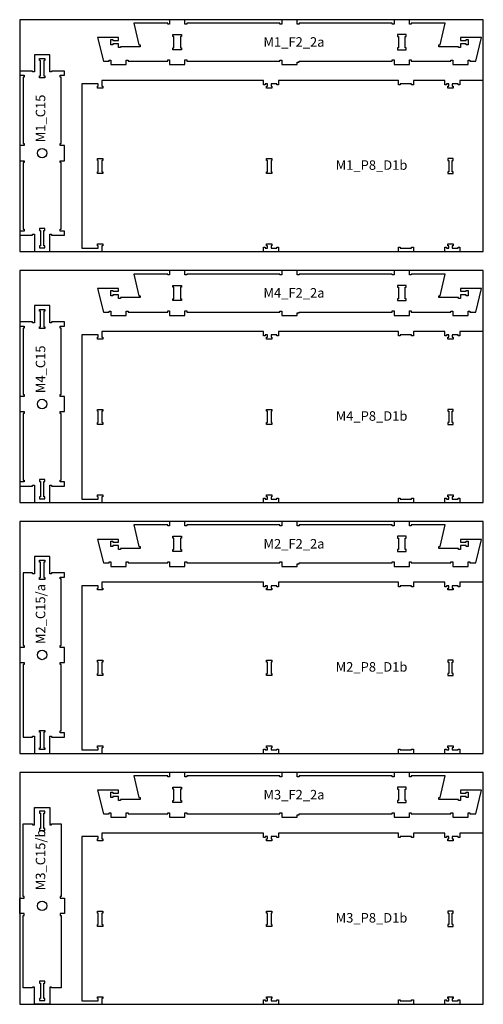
# Model space of a CAD drawing. Header units: millimetres. Extents: x -18184 to 50972, y 6312 to 16778.
# Tile 21 of 38: x 2812 to 5252, y 6313 to 11493. Entities that reach past the tile are written whole.
import ezdxf

# ---------------------------------------------------------------- set-up
doc = ezdxf.new("R2010")
doc.units = ezdxf.units.MM
doc.header["$MEASUREMENT"] = 0
for name, color, linetype in [('freeswerk_CODES', 50, 'Continuous'), ('freeswerk_ELEMENTEN', 7, 'Continuous'), ('freeswerk_PLATEN', 3, 'Continuous')]:
    doc.layers.add(name, color=color, linetype=linetype)

msp = doc.modelspace()

# ---------------------------------------------------------------- linework, layer by layer
for centre in [(2930.3, 10790.5), (2930.3, 9470.5), (2930.3, 8150.5), (2930.3, 6830.5)]:
    msp.add_circle(centre, 25)
at = {"layer": 'freeswerk_ELEMENTEN'}
for points in [[(3445.8, 11350.5), (3342.3, 11350.5), (3342.3, 11345.5), (3332.3, 11345.5), (3332.3, 11365.5), (3302.3, 11365.5), (3302.3, 11360.5), (3292.3, 11360.5), (3292.3, 11388.5), (3302.3, 11388.5), (3302.3, 11383.5), (3332.3, 11383.5), (3332.3, 11398.5), (3222.3, 11398.5), (3252.6, 11274.5), (3282.6, 11274.5), (3282.6, 11279.5), (3292.6, 11279.5), (3292.6, 11256.5), (3372.6, 11256.5), (3372.6, 11279.5), (3382.6, 11279.5), (3382.6, 11274.5), (3591.3, 11274.5), (3591.3, 11280.5), (3601.3, 11280.5), (3601.3, 11256.5), (3681.3, 11256.5), (3681.3, 11280.5), (3691.3, 11280.5), (3691.3, 11274.5), (4182.3, 11274.5), (4182.3, 11279.5), (4192.3, 11279.5), (4192.3, 11256.5), (4272.3, 11256.5), (4272.3, 11269.5), (4282.3, 11269.5), (4282.3, 11274.5), (4773.3, 11274.5), (4773.3, 11280.5), (4783.3, 11280.5), (4783.3, 11256.5), (4863.3, 11256.5), (4863.3, 11280.5), (4873.3, 11280.5), (4873.3, 11274.5), (5082, 11274.5), (5082, 11279.5), (5092, 11279.5), (5092, 11256.5), (5172, 11256.5), (5172, 11279.5), (5182, 11279.5), (5182, 11274.5), (5212.3, 11274.5), (5242.3, 11398.5), (5132.3, 11398.5), (5132.3, 11383.5), (5162.3, 11383.5), (5162.3, 11388.5), (5172.3, 11388.5), (5172.3, 11360.5), (5162.3, 11360.5), (5162.3, 11365.5), (5132.3, 11365.5), (5132.3, 11345.5), (5122.3, 11345.5), (5122.3, 11350.5), (5018.7, 11350.5), (5018.7, 11360.5), (5024.7, 11360.5), (5052.3, 11474.5), (4873.3, 11474.5), (4873.3, 11469.5), (4863.3, 11469.5), (4863.3, 11492.5), (4783.3, 11492.5), (4783.3, 11469.5), (4773.3, 11469.5), (4773.3, 11474.5), (4282.3, 11474.5), (4282.3, 11469.5), (4272.3, 11469.5), (4272.3, 11492.5), (4192.3, 11492.5), (4192.3, 11469.5), (4182.3, 11469.5), (4182.3, 11474.5), (3691.3, 11474.5), (3691.3, 11469.5), (3681.3, 11469.5), (3681.3, 11492.5), (3601.3, 11492.5), (3601.3, 11469.5), (3591.3, 11469.5), (3591.3, 11474.5), (3412.3, 11474.5), (3439.8, 11360.5), (3445.8, 11360.5)], [(3623.3, 11344.5), (3623.3, 11404.5), (3618.3, 11404.5), (3618.3, 11414.5), (3664.3, 11414.5), (3664.3, 11404.5), (3659.3, 11404.5), (3659.3, 11344.5), (3664.3, 11344.5), (3664.3, 11334.5), (3618.3, 11334.5), (3618.3, 11344.5)], [(4800.3, 11414.5), (4800.3, 11404.5), (4805.3, 11404.5), (4805.3, 11344.5), (4800.3, 11344.5), (4800.3, 11334.5), (4846.3, 11334.5), (4846.3, 11344.5), (4841.3, 11344.5), (4841.3, 11404.5), (4846.3, 11404.5), (4846.3, 11414.5)], [(2880.3, 11222.5), (2812.3, 11222.5), (2812.3, 11200.5), (2835.3, 11200.5), (2835.3, 11190.5), (2830.3, 11190.5), (2830.3, 10840.5), (2835.3, 10840.5), (2835.3, 10830.5), (2812.3, 10830.5), (2812.3, 10750.5), (2835.3, 10750.5), (2835.3, 10740.5), (2830.3, 10740.5), (2830.3, 10390.5), (2835.3, 10390.5), (2835.3, 10380.5), (2812.3, 10380.5), (2812.3, 10358.5), (2880.3, 10358.5), (2880.3, 10363.5), (2890.3, 10363.5), (2890.3, 10272.5), (2970.3, 10272.5), (2970.3, 10363.5), (2980.3, 10363.5), (2980.3, 10358.5), (3048.3, 10358.5), (3048.3, 10380.5), (3025.3, 10380.5), (3025.3, 10390.5), (3030.3, 10390.5), (3030.3, 10740.5), (3025.3, 10740.5), (3025.3, 10750.5), (3048.3, 10750.5), (3048.3, 10830.5), (3025.3, 10830.5), (3025.3, 10840.5), (3030.3, 10840.5), (3030.3, 11190.5), (3025.3, 11190.5), (3025.3, 11200.5), (3048.3, 11200.5), (3048.3, 11222.5), (2980.3, 11222.5), (2980.3, 11217.5), (2970.3, 11217.5), (2970.3, 11308.5), (2890.3, 11308.5), (2890.3, 11217.5), (2880.3, 11217.5)], [(2939.3, 11278.5), (2939.3, 11197.5), (2944.3, 11197.5), (2944.3, 11187.5), (2916.3, 11187.5), (2916.3, 11197.5), (2921.3, 11197.5), (2921.3, 11278.5), (2916.3, 11278.5), (2916.3, 11288.5), (2944.3, 11288.5), (2944.3, 11278.5)], [(4885.1, 11149.5), (4875.1, 11149.5), (4875.1, 11154.5), (4815.1, 11154.5), (4815.1, 11149.5), (4805.1, 11149.5), (4805.1, 11172.5), (4175.1, 11172.5), (4175.1, 11149.5), (4165.1, 11149.5), (4165.1, 11154.5), (4135.1, 11154.5), (4135.1, 11142.5), (4140.1, 11142.5), (4140.1, 11132.5), (4112.1, 11132.5), (4112.1, 11142.5), (4117.1, 11142.5), (4117.1, 11154.5), (4105.1, 11154.5), (4105.1, 11149.5), (4095.1, 11149.5), (4095.1, 11172.5), (3244.1, 11172.5), (3244.1, 11142.5), (3249.1, 11142.5), (3249.1, 11132.5), (3221.1, 11132.5), (3221.1, 11142.5), (3226.1, 11142.5), (3226.1, 11154.5), (3139.2, 11154.5), (3139.2, 10290.5), (3226.1, 10290.5), (3226.1, 10302.5), (3221.1, 10302.5), (3221.1, 10312.5), (3249.1, 10312.5), (3249.1, 10302.5), (3244.1, 10302.5), (3244.1, 10272.5), (4095.1, 10272.5), (4095.1, 10295.5), (4105.1, 10295.5), (4105.1, 10290.5), (4117.1, 10290.5), (4117.1, 10302.5), (4112.1, 10302.5), (4112.1, 10312.5), (4140.1, 10312.5), (4140.1, 10302.5), (4135.1, 10302.5), (4135.1, 10290.5), (4165.1, 10290.5), (4165.1, 10295.5), (4175.1, 10295.5), (4175.1, 10272.5), (4805.1, 10272.5), (4805.1, 10295.5), (4815.1, 10295.5), (4815.1, 10290.5), (4875.1, 10290.5), (4875.1, 10295.5), (4885.1, 10295.5), (4885.1, 10272.5), (5049.1, 10272.5), (5049.1, 10295.5), (5059.1, 10295.5), (5059.1, 10290.5), (5071.1, 10290.5), (5071.1, 10302.5), (5066.1, 10302.5), (5066.1, 10312.5), (5094.1, 10312.5), (5094.1, 10302.5), (5089.1, 10302.5), (5089.1, 10290.5), (5119.1, 10290.5), (5119.1, 10295.5), (5129.1, 10295.5), (5129.1, 10272.5), (5252.3, 10272.5), (5252.3, 11172.5), (5129.1, 11172.5), (5129.1, 11149.5), (5119.1, 11149.5), (5119.1, 11154.5), (5089.1, 11154.5), (5089.1, 11142.5), (5094.1, 11142.5), (5094.1, 11132.5), (5066.1, 11132.5), (5066.1, 11142.5), (5071.1, 11142.5), (5071.1, 11154.5), (5059.1, 11154.5), (5059.1, 11149.5), (5049.1, 11149.5), (5049.1, 11172.5), (4885.1, 11172.5)], [(3221.1, 10692.5), (3226.1, 10692.5), (3226.1, 10752.5), (3221.1, 10752.5), (3221.1, 10762.5), (3249.1, 10762.5), (3249.1, 10752.5), (3244.1, 10752.5), (3244.1, 10692.5), (3249.1, 10692.5), (3249.1, 10682.5), (3221.1, 10682.5)], [(4140.1, 10762.5), (4140.1, 10752.5), (4135.1, 10752.5), (4135.1, 10692.5), (4140.1, 10692.5), (4140.1, 10682.5), (4112.1, 10682.5), (4112.1, 10692.5), (4117.1, 10692.5), (4117.1, 10752.5), (4112.1, 10752.5), (4112.1, 10762.5)], [(5089.1, 10752.5), (5094.1, 10752.5), (5094.1, 10762.5), (5066.1, 10762.5), (5066.1, 10752.5), (5071.1, 10752.5), (5071.1, 10692.5), (5066.1, 10692.5), (5066.1, 10682.5), (5094.1, 10682.5), (5094.1, 10692.5), (5089.1, 10692.5)], [(2921.3, 10302.5), (2916.3, 10302.5), (2916.3, 10292.5), (2944.3, 10292.5), (2944.3, 10302.5), (2939.3, 10302.5), (2939.3, 10383.5), (2944.3, 10383.5), (2944.3, 10393.5), (2916.3, 10393.5), (2916.3, 10383.5), (2921.3, 10383.5)], [(3445.8, 10030.5), (3342.3, 10030.5), (3342.3, 10025.5), (3332.3, 10025.5), (3332.3, 10045.5), (3302.3, 10045.5), (3302.3, 10040.5), (3292.3, 10040.5), (3292.3, 10068.5), (3302.3, 10068.5), (3302.3, 10063.5), (3332.3, 10063.5), (3332.3, 10078.5), (3222.3, 10078.5), (3252.6, 9954.5), (3282.6, 9954.5), (3282.6, 9959.5), (3292.6, 9959.5), (3292.6, 9936.5), (3372.6, 9936.5), (3372.6, 9959.5), (3382.6, 9959.5), (3382.6, 9954.5), (3591.3, 9954.5), (3591.3, 9960.5), (3601.3, 9960.5), (3601.3, 9936.5), (3681.3, 9936.5), (3681.3, 9960.5), (3691.3, 9960.5), (3691.3, 9954.5), (4182.3, 9954.5), (4182.3, 9959.5), (4192.3, 9959.5), (4192.3, 9936.5), (4272.3, 9936.5), (4272.3, 9949.5), (4282.3, 9949.5), (4282.3, 9954.5), (4773.3, 9954.5), (4773.3, 9960.5), (4783.3, 9960.5), (4783.3, 9936.5), (4863.3, 9936.5), (4863.3, 9960.5), (4873.3, 9960.5), (4873.3, 9954.5), (5082, 9954.5), (5082, 9959.5), (5092, 9959.5), (5092, 9936.5), (5172, 9936.5), (5172, 9959.5), (5182, 9959.5), (5182, 9954.5), (5212.3, 9954.5), (5242.3, 10078.5), (5132.3, 10078.5), (5132.3, 10063.5), (5162.3, 10063.5), (5162.3, 10068.5), (5172.3, 10068.5), (5172.3, 10040.5), (5162.3, 10040.5), (5162.3, 10045.5), (5132.3, 10045.5), (5132.3, 10025.5), (5122.3, 10025.5), (5122.3, 10030.5), (5018.7, 10030.5), (5018.7, 10040.5), (5024.7, 10040.5), (5052.3, 10154.5), (4873.3, 10154.5), (4873.3, 10149.5), (4863.3, 10149.5), (4863.3, 10172.5), (4783.3, 10172.5), (4783.3, 10149.5), (4773.3, 10149.5), (4773.3, 10154.5), (4282.3, 10154.5), (4282.3, 10149.5), (4272.3, 10149.5), (4272.3, 10172.5), (4192.3, 10172.5), (4192.3, 10149.5), (4182.3, 10149.5), (4182.3, 10154.5), (3691.3, 10154.5), (3691.3, 10149.5), (3681.3, 10149.5), (3681.3, 10172.5), (3601.3, 10172.5), (3601.3, 10149.5), (3591.3, 10149.5), (3591.3, 10154.5), (3412.3, 10154.5), (3439.8, 10040.5), (3445.8, 10040.5)], [(3623.3, 10024.5), (3623.3, 10084.5), (3618.3, 10084.5), (3618.3, 10094.5), (3664.3, 10094.5), (3664.3, 10084.5), (3659.3, 10084.5), (3659.3, 10024.5), (3664.3, 10024.5), (3664.3, 10014.5), (3618.3, 10014.5), (3618.3, 10024.5)], [(4800.3, 10094.5), (4800.3, 10084.5), (4805.3, 10084.5), (4805.3, 10024.5), (4800.3, 10024.5), (4800.3, 10014.5), (4846.3, 10014.5), (4846.3, 10024.5), (4841.3, 10024.5), (4841.3, 10084.5), (4846.3, 10084.5), (4846.3, 10094.5)], [(2880.3, 9902.5), (2812.3, 9902.5), (2812.3, 9880.5), (2835.3, 9880.5), (2835.3, 9870.5), (2830.3, 9870.5), (2830.3, 9520.5), (2835.3, 9520.5), (2835.3, 9510.5), (2812.3, 9510.5), (2812.3, 9430.5), (2835.3, 9430.5), (2835.3, 9420.5), (2830.3, 9420.5), (2830.3, 9070.5), (2835.3, 9070.5), (2835.3, 9060.5), (2812.3, 9060.5), (2812.3, 9038.5), (2880.3, 9038.5), (2880.3, 9043.5), (2890.3, 9043.5), (2890.3, 8952.5), (2970.3, 8952.5), (2970.3, 9043.5), (2980.3, 9043.5), (2980.3, 9038.5), (3048.3, 9038.5), (3048.3, 9060.5), (3025.3, 9060.5), (3025.3, 9070.5), (3030.3, 9070.5), (3030.3, 9420.5), (3025.3, 9420.5), (3025.3, 9430.5), (3048.3, 9430.5), (3048.3, 9510.5), (3025.3, 9510.5), (3025.3, 9520.5), (3030.3, 9520.5), (3030.3, 9870.5), (3025.3, 9870.5), (3025.3, 9880.5), (3048.3, 9880.5), (3048.3, 9902.5), (2980.3, 9902.5), (2980.3, 9897.5), (2970.3, 9897.5), (2970.3, 9988.5), (2890.3, 9988.5), (2890.3, 9897.5), (2880.3, 9897.5)], [(2939.3, 9958.5), (2939.3, 9877.5), (2944.3, 9877.5), (2944.3, 9867.5), (2916.3, 9867.5), (2916.3, 9877.5), (2921.3, 9877.5), (2921.3, 9958.5), (2916.3, 9958.5), (2916.3, 9968.5), (2944.3, 9968.5), (2944.3, 9958.5)], [(4885.1, 9829.5), (4875.1, 9829.5), (4875.1, 9834.5), (4815.1, 9834.5), (4815.1, 9829.5), (4805.1, 9829.5), (4805.1, 9852.5), (4175.1, 9852.5), (4175.1, 9829.5), (4165.1, 9829.5), (4165.1, 9834.5), (4135.1, 9834.5), (4135.1, 9822.5), (4140.1, 9822.5), (4140.1, 9812.5), (4112.1, 9812.5), (4112.1, 9822.5), (4117.1, 9822.5), (4117.1, 9834.5), (4105.1, 9834.5), (4105.1, 9829.5), (4095.1, 9829.5), (4095.1, 9852.5), (3244.1, 9852.5), (3244.1, 9822.5), (3249.1, 9822.5), (3249.1, 9812.5), (3221.1, 9812.5), (3221.1, 9822.5), (3226.1, 9822.5), (3226.1, 9834.5), (3139.2, 9834.5), (3139.2, 8970.5), (3226.1, 8970.5), (3226.1, 8982.5), (3221.1, 8982.5), (3221.1, 8992.5), (3249.1, 8992.5), (3249.1, 8982.5), (3244.1, 8982.5), (3244.1, 8952.5), (4095.1, 8952.5), (4095.1, 8975.5), (4105.1, 8975.5), (4105.1, 8970.5), (4117.1, 8970.5), (4117.1, 8982.5), (4112.1, 8982.5), (4112.1, 8992.5), (4140.1, 8992.5), (4140.1, 8982.5), (4135.1, 8982.5), (4135.1, 8970.5), (4165.1, 8970.5), (4165.1, 8975.5), (4175.1, 8975.5), (4175.1, 8952.5), (4805.1, 8952.5), (4805.1, 8975.5), (4815.1, 8975.5), (4815.1, 8970.5), (4875.1, 8970.5), (4875.1, 8975.5), (4885.1, 8975.5), (4885.1, 8952.5), (5049.1, 8952.5), (5049.1, 8975.5), (5059.1, 8975.5), (5059.1, 8970.5), (5071.1, 8970.5), (5071.1, 8982.5), (5066.1, 8982.5), (5066.1, 8992.5), (5094.1, 8992.5), (5094.1, 8982.5), (5089.1, 8982.5), (5089.1, 8970.5), (5119.1, 8970.5), (5119.1, 8975.5), (5129.1, 8975.5), (5129.1, 8952.5), (5252.3, 8952.5), (5252.3, 9852.5), (5129.1, 9852.5), (5129.1, 9829.5), (5119.1, 9829.5), (5119.1, 9834.5), (5089.1, 9834.5), (5089.1, 9822.5), (5094.1, 9822.5), (5094.1, 9812.5), (5066.1, 9812.5), (5066.1, 9822.5), (5071.1, 9822.5), (5071.1, 9834.5), (5059.1, 9834.5), (5059.1, 9829.5), (5049.1, 9829.5), (5049.1, 9852.5), (4885.1, 9852.5)], [(3221.1, 9372.5), (3226.1, 9372.5), (3226.1, 9432.5), (3221.1, 9432.5), (3221.1, 9442.5), (3249.1, 9442.5), (3249.1, 9432.5), (3244.1, 9432.5), (3244.1, 9372.5), (3249.1, 9372.5), (3249.1, 9362.5), (3221.1, 9362.5)], [(4140.1, 9442.5), (4140.1, 9432.5), (4135.1, 9432.5), (4135.1, 9372.5), (4140.1, 9372.5), (4140.1, 9362.5), (4112.1, 9362.5), (4112.1, 9372.5), (4117.1, 9372.5), (4117.1, 9432.5), (4112.1, 9432.5), (4112.1, 9442.5)], [(5089.1, 9432.5), (5094.1, 9432.5), (5094.1, 9442.5), (5066.1, 9442.5), (5066.1, 9432.5), (5071.1, 9432.5), (5071.1, 9372.5), (5066.1, 9372.5), (5066.1, 9362.5), (5094.1, 9362.5), (5094.1, 9372.5), (5089.1, 9372.5)], [(2921.3, 8982.5), (2916.3, 8982.5), (2916.3, 8972.5), (2944.3, 8972.5), (2944.3, 8982.5), (2939.3, 8982.5), (2939.3, 9063.5), (2944.3, 9063.5), (2944.3, 9073.5), (2916.3, 9073.5), (2916.3, 9063.5), (2921.3, 9063.5)], [(3445.8, 8710.5), (3342.3, 8710.5), (3342.3, 8705.5), (3332.3, 8705.5), (3332.3, 8725.5), (3302.3, 8725.5), (3302.3, 8720.5), (3292.3, 8720.5), (3292.3, 8748.5), (3302.3, 8748.5), (3302.3, 8743.5), (3332.3, 8743.5), (3332.3, 8758.5), (3222.3, 8758.5), (3252.6, 8634.5), (3282.6, 8634.5), (3282.6, 8639.5), (3292.6, 8639.5), (3292.6, 8616.5), (3372.6, 8616.5), (3372.6, 8639.5), (3382.6, 8639.5), (3382.6, 8634.5), (3591.3, 8634.5), (3591.3, 8640.5), (3601.3, 8640.5), (3601.3, 8616.5), (3681.3, 8616.5), (3681.3, 8640.5), (3691.3, 8640.5), (3691.3, 8634.5), (4182.3, 8634.5), (4182.3, 8639.5), (4192.3, 8639.5), (4192.3, 8616.5), (4272.3, 8616.5), (4272.3, 8629.5), (4282.3, 8629.5), (4282.3, 8634.5), (4773.3, 8634.5), (4773.3, 8640.5), (4783.3, 8640.5), (4783.3, 8616.5), (4863.3, 8616.5), (4863.3, 8640.5), (4873.3, 8640.5), (4873.3, 8634.5), (5082, 8634.5), (5082, 8639.5), (5092, 8639.5), (5092, 8616.5), (5172, 8616.5), (5172, 8639.5), (5182, 8639.5), (5182, 8634.5), (5212.3, 8634.5), (5242.3, 8758.5), (5132.3, 8758.5), (5132.3, 8743.5), (5162.3, 8743.5), (5162.3, 8748.5), (5172.3, 8748.5), (5172.3, 8720.5), (5162.3, 8720.5), (5162.3, 8725.5), (5132.3, 8725.5), (5132.3, 8705.5), (5122.3, 8705.5), (5122.3, 8710.5), (5018.7, 8710.5), (5018.7, 8720.5), (5024.7, 8720.5), (5052.3, 8834.5), (4873.3, 8834.5), (4873.3, 8829.5), (4863.3, 8829.5), (4863.3, 8852.5), (4783.3, 8852.5), (4783.3, 8829.5), (4773.3, 8829.5), (4773.3, 8834.5), (4282.3, 8834.5), (4282.3, 8829.5), (4272.3, 8829.5), (4272.3, 8852.5), (4192.3, 8852.5), (4192.3, 8829.5), (4182.3, 8829.5), (4182.3, 8834.5), (3691.3, 8834.5), (3691.3, 8829.5), (3681.3, 8829.5), (3681.3, 8852.5), (3601.3, 8852.5), (3601.3, 8829.5), (3591.3, 8829.5), (3591.3, 8834.5), (3412.3, 8834.5), (3439.8, 8720.5), (3445.8, 8720.5)], [(3623.3, 8704.5), (3623.3, 8764.5), (3618.3, 8764.5), (3618.3, 8774.5), (3664.3, 8774.5), (3664.3, 8764.5), (3659.3, 8764.5), (3659.3, 8704.5), (3664.3, 8704.5), (3664.3, 8694.5), (3618.3, 8694.5), (3618.3, 8704.5)], [(4800.3, 8774.5), (4800.3, 8764.5), (4805.3, 8764.5), (4805.3, 8704.5), (4800.3, 8704.5), (4800.3, 8694.5), (4846.3, 8694.5), (4846.3, 8704.5), (4841.3, 8704.5), (4841.3, 8764.5), (4846.3, 8764.5), (4846.3, 8774.5)], [(2880.3, 8582.5), (2830.3, 8582.5), (2830.3, 8200.5), (2835.3, 8200.5), (2835.3, 8190.5), (2812.3, 8190.5), (2812.3, 8110.5), (2835.3, 8110.5), (2835.3, 8100.5), (2830.3, 8100.5), (2830.3, 7718.5), (2880.3, 7718.5), (2880.3, 7723.5), (2890.3, 7723.5), (2890.3, 7632.5), (2970.3, 7632.5), (2970.3, 7723.5), (2980.3, 7723.5), (2980.3, 7718.5), (3048.3, 7718.5), (3048.3, 7740.5), (3025.3, 7740.5), (3025.3, 7750.5), (3030.3, 7750.5), (3030.3, 8100.5), (3025.3, 8100.5), (3025.3, 8110.5), (3048.3, 8110.5), (3048.3, 8190.5), (3025.3, 8190.5), (3025.3, 8200.5), (3030.3, 8200.5), (3030.3, 8550.5), (3025.3, 8550.5), (3025.3, 8560.5), (3048.3, 8560.5), (3048.3, 8582.5), (2980.3, 8582.5), (2980.3, 8577.5), (2970.3, 8577.5), (2970.3, 8668.5), (2890.3, 8668.5), (2890.3, 8577.5), (2880.3, 8577.5)], [(2944.3, 8638.5), (2939.3, 8638.5), (2939.3, 8557.5), (2944.3, 8557.5), (2944.3, 8547.5), (2916.3, 8547.5), (2916.3, 8557.5), (2921.3, 8557.5), (2921.3, 8638.5), (2916.3, 8638.5), (2916.3, 8648.5), (2944.3, 8648.5)], [(4885.1, 8509.5), (4875.1, 8509.5), (4875.1, 8514.5), (4815.1, 8514.5), (4815.1, 8509.5), (4805.1, 8509.5), (4805.1, 8532.5), (4175.1, 8532.5), (4175.1, 8509.5), (4165.1, 8509.5), (4165.1, 8514.5), (4135.1, 8514.5), (4135.1, 8502.5), (4140.1, 8502.5), (4140.1, 8492.5), (4112.1, 8492.5), (4112.1, 8502.5), (4117.1, 8502.5), (4117.1, 8514.5), (4105.1, 8514.5), (4105.1, 8509.5), (4095.1, 8509.5), (4095.1, 8532.5), (3244.1, 8532.5), (3244.1, 8502.5), (3249.1, 8502.5), (3249.1, 8492.5), (3221.1, 8492.5), (3221.1, 8502.5), (3226.1, 8502.5), (3226.1, 8514.5), (3139.2, 8514.5), (3139.2, 7650.5), (3226.1, 7650.5), (3226.1, 7662.5), (3221.1, 7662.5), (3221.1, 7672.5), (3249.1, 7672.5), (3249.1, 7662.5), (3244.1, 7662.5), (3244.1, 7632.5), (4095.1, 7632.5), (4095.1, 7655.5), (4105.1, 7655.5), (4105.1, 7650.5), (4117.1, 7650.5), (4117.1, 7662.5), (4112.1, 7662.5), (4112.1, 7672.5), (4140.1, 7672.5), (4140.1, 7662.5), (4135.1, 7662.5), (4135.1, 7650.5), (4165.1, 7650.5), (4165.1, 7655.5), (4175.1, 7655.5), (4175.1, 7632.5), (4805.1, 7632.5), (4805.1, 7655.5), (4815.1, 7655.5), (4815.1, 7650.5), (4875.1, 7650.5), (4875.1, 7655.5), (4885.1, 7655.5), (4885.1, 7632.5), (5049.1, 7632.5), (5049.1, 7655.5), (5059.1, 7655.5), (5059.1, 7650.5), (5071.1, 7650.5), (5071.1, 7662.5), (5066.1, 7662.5), (5066.1, 7672.5), (5094.1, 7672.5), (5094.1, 7662.5), (5089.1, 7662.5), (5089.1, 7650.5), (5119.1, 7650.5), (5119.1, 7655.5), (5129.1, 7655.5), (5129.1, 7632.5), (5252.3, 7632.5), (5252.3, 8532.5), (5129.1, 8532.5), (5129.1, 8509.5), (5119.1, 8509.5), (5119.1, 8514.5), (5089.1, 8514.5), (5089.1, 8502.5), (5094.1, 8502.5), (5094.1, 8492.5), (5066.1, 8492.5), (5066.1, 8502.5), (5071.1, 8502.5), (5071.1, 8514.5), (5059.1, 8514.5), (5059.1, 8509.5), (5049.1, 8509.5), (5049.1, 8532.5), (4885.1, 8532.5)], [(3221.1, 8052.5), (3226.1, 8052.5), (3226.1, 8112.5), (3221.1, 8112.5), (3221.1, 8122.5), (3249.1, 8122.5), (3249.1, 8112.5), (3244.1, 8112.5), (3244.1, 8052.5), (3249.1, 8052.5), (3249.1, 8042.5), (3221.1, 8042.5)], [(4140.1, 8122.5), (4140.1, 8112.5), (4135.1, 8112.5), (4135.1, 8052.5), (4140.1, 8052.5), (4140.1, 8042.5), (4112.1, 8042.5), (4112.1, 8052.5), (4117.1, 8052.5), (4117.1, 8112.5), (4112.1, 8112.5), (4112.1, 8122.5)], [(5089.1, 8112.5), (5094.1, 8112.5), (5094.1, 8122.5), (5066.1, 8122.5), (5066.1, 8112.5), (5071.1, 8112.5), (5071.1, 8052.5), (5066.1, 8052.5), (5066.1, 8042.5), (5094.1, 8042.5), (5094.1, 8052.5), (5089.1, 8052.5)], [(2916.3, 7662.5), (2921.3, 7662.5), (2921.3, 7743.5), (2916.3, 7743.5), (2916.3, 7753.5), (2944.3, 7753.5), (2944.3, 7743.5), (2939.3, 7743.5), (2939.3, 7662.5), (2944.3, 7662.5), (2944.3, 7652.5), (2916.3, 7652.5)], [(3445.8, 7390.5), (3342.3, 7390.5), (3342.3, 7385.5), (3332.3, 7385.5), (3332.3, 7405.5), (3302.3, 7405.5), (3302.3, 7400.5), (3292.3, 7400.5), (3292.3, 7428.5), (3302.3, 7428.5), (3302.3, 7423.5), (3332.3, 7423.5), (3332.3, 7438.5), (3222.3, 7438.5), (3252.6, 7314.5), (3282.6, 7314.5), (3282.6, 7319.5), (3292.6, 7319.5), (3292.6, 7296.5), (3372.6, 7296.5), (3372.6, 7319.5), (3382.6, 7319.5), (3382.6, 7314.5), (3591.3, 7314.5), (3591.3, 7320.5), (3601.3, 7320.5), (3601.3, 7296.5), (3681.3, 7296.5), (3681.3, 7320.5), (3691.3, 7320.5), (3691.3, 7314.5), (4182.3, 7314.5), (4182.3, 7319.5), (4192.3, 7319.5), (4192.3, 7296.5), (4272.3, 7296.5), (4272.3, 7309.5), (4282.3, 7309.5), (4282.3, 7314.5), (4773.3, 7314.5), (4773.3, 7320.5), (4783.3, 7320.5), (4783.3, 7296.5), (4863.3, 7296.5), (4863.3, 7320.5), (4873.3, 7320.5), (4873.3, 7314.5), (5082, 7314.5), (5082, 7319.5), (5092, 7319.5), (5092, 7296.5), (5172, 7296.5), (5172, 7319.5), (5182, 7319.5), (5182, 7314.5), (5212.3, 7314.5), (5242.3, 7438.5), (5132.3, 7438.5), (5132.3, 7423.5), (5162.3, 7423.5), (5162.3, 7428.5), (5172.3, 7428.5), (5172.3, 7400.5), (5162.3, 7400.5), (5162.3, 7405.5), (5132.3, 7405.5), (5132.3, 7385.5), (5122.3, 7385.5), (5122.3, 7390.5), (5018.7, 7390.5), (5018.7, 7400.5), (5024.7, 7400.5), (5052.3, 7514.5), (4873.3, 7514.5), (4873.3, 7509.5), (4863.3, 7509.5), (4863.3, 7532.5), (4783.3, 7532.5), (4783.3, 7509.5), (4773.3, 7509.5), (4773.3, 7514.5), (4282.3, 7514.5), (4282.3, 7509.5), (4272.3, 7509.5), (4272.3, 7532.5), (4192.3, 7532.5), (4192.3, 7509.5), (4182.3, 7509.5), (4182.3, 7514.5), (3691.3, 7514.5), (3691.3, 7509.5), (3681.3, 7509.5), (3681.3, 7532.5), (3601.3, 7532.5), (3601.3, 7509.5), (3591.3, 7509.5), (3591.3, 7514.5), (3412.3, 7514.5), (3439.8, 7400.5), (3445.8, 7400.5)], [(3623.3, 7384.5), (3623.3, 7444.5), (3618.3, 7444.5), (3618.3, 7454.5), (3664.3, 7454.5), (3664.3, 7444.5), (3659.3, 7444.5), (3659.3, 7384.5), (3664.3, 7384.5), (3664.3, 7374.5), (3618.3, 7374.5), (3618.3, 7384.5)], [(4800.3, 7454.5), (4800.3, 7444.5), (4805.3, 7444.5), (4805.3, 7384.5), (4800.3, 7384.5), (4800.3, 7374.5), (4846.3, 7374.5), (4846.3, 7384.5), (4841.3, 7384.5), (4841.3, 7444.5), (4846.3, 7444.5), (4846.3, 7454.5)], [(3025.3, 6780.5), (3030.3, 6780.5), (3030.3, 6398.5), (2980.3, 6398.5), (2980.3, 6403.5), (2970.3, 6403.5), (2970.3, 6312.5), (2890.3, 6312.5), (2890.3, 6403.5), (2880.3, 6403.5), (2880.3, 6398.5), (2830.3, 6398.5), (2830.3, 6780.5), (2835.3, 6780.5), (2835.3, 6790.5), (2812.3, 6790.5), (2812.3, 6870.5), (2835.3, 6870.5), (2835.3, 6880.5), (2830.3, 6880.5), (2830.3, 7262.5), (2880.3, 7262.5), (2880.3, 7257.5), (2890.3, 7257.5), (2890.3, 7348.5), (2970.3, 7348.5), (2970.3, 7257.5), (2980.3, 7257.5), (2980.3, 7262.5), (3030.3, 7262.5), (3030.3, 6880.5), (3025.3, 6880.5), (3025.3, 6870.5), (3048.3, 6870.5), (3048.3, 6790.5), (3025.3, 6790.5)], [(2916.3, 7237.5), (2916.3, 7227.5), (2944.3, 7227.5), (2944.3, 7237.5), (2939.3, 7237.5), (2939.3, 7318.5), (2944.3, 7318.5), (2944.3, 7328.5), (2916.3, 7328.5), (2916.3, 7318.5), (2921.3, 7318.5), (2921.3, 7237.5)], [(4885.1, 7189.5), (4875.1, 7189.5), (4875.1, 7194.5), (4815.1, 7194.5), (4815.1, 7189.5), (4805.1, 7189.5), (4805.1, 7212.5), (4175.1, 7212.5), (4175.1, 7189.5), (4165.1, 7189.5), (4165.1, 7194.5), (4135.1, 7194.5), (4135.1, 7182.5), (4140.1, 7182.5), (4140.1, 7172.5), (4112.1, 7172.5), (4112.1, 7182.5), (4117.1, 7182.5), (4117.1, 7194.5), (4105.1, 7194.5), (4105.1, 7189.5), (4095.1, 7189.5), (4095.1, 7212.5), (3244.1, 7212.5), (3244.1, 7182.5), (3249.1, 7182.5), (3249.1, 7172.5), (3221.1, 7172.5), (3221.1, 7182.5), (3226.1, 7182.5), (3226.1, 7194.5), (3139.2, 7194.5), (3139.2, 6330.5), (3226.1, 6330.5), (3226.1, 6342.5), (3221.1, 6342.5), (3221.1, 6352.5), (3249.1, 6352.5), (3249.1, 6342.5), (3244.1, 6342.5), (3244.1, 6312.5), (4095.1, 6312.5), (4095.1, 6335.5), (4105.1, 6335.5), (4105.1, 6330.5), (4117.1, 6330.5), (4117.1, 6342.5), (4112.1, 6342.5), (4112.1, 6352.5), (4140.1, 6352.5), (4140.1, 6342.5), (4135.1, 6342.5), (4135.1, 6330.5), (4165.1, 6330.5), (4165.1, 6335.5), (4175.1, 6335.5), (4175.1, 6312.5), (4805.1, 6312.5), (4805.1, 6335.5), (4815.1, 6335.5), (4815.1, 6330.5), (4875.1, 6330.5), (4875.1, 6335.5), (4885.1, 6335.5), (4885.1, 6312.5), (5049.1, 6312.5), (5049.1, 6335.5), (5059.1, 6335.5), (5059.1, 6330.5), (5071.1, 6330.5), (5071.1, 6342.5), (5066.1, 6342.5), (5066.1, 6352.5), (5094.1, 6352.5), (5094.1, 6342.5), (5089.1, 6342.5), (5089.1, 6330.5), (5119.1, 6330.5), (5119.1, 6335.5), (5129.1, 6335.5), (5129.1, 6312.5), (5252.3, 6312.5), (5252.3, 7212.5), (5129.1, 7212.5), (5129.1, 7189.5), (5119.1, 7189.5), (5119.1, 7194.5), (5089.1, 7194.5), (5089.1, 7182.5), (5094.1, 7182.5), (5094.1, 7172.5), (5066.1, 7172.5), (5066.1, 7182.5), (5071.1, 7182.5), (5071.1, 7194.5), (5059.1, 7194.5), (5059.1, 7189.5), (5049.1, 7189.5), (5049.1, 7212.5), (4885.1, 7212.5)], [(3221.1, 6732.5), (3226.1, 6732.5), (3226.1, 6792.5), (3221.1, 6792.5), (3221.1, 6802.5), (3249.1, 6802.5), (3249.1, 6792.5), (3244.1, 6792.5), (3244.1, 6732.5), (3249.1, 6732.5), (3249.1, 6722.5), (3221.1, 6722.5)], [(4140.1, 6802.5), (4140.1, 6792.5), (4135.1, 6792.5), (4135.1, 6732.5), (4140.1, 6732.5), (4140.1, 6722.5), (4112.1, 6722.5), (4112.1, 6732.5), (4117.1, 6732.5), (4117.1, 6792.5), (4112.1, 6792.5), (4112.1, 6802.5)], [(5089.1, 6792.5), (5094.1, 6792.5), (5094.1, 6802.5), (5066.1, 6802.5), (5066.1, 6792.5), (5071.1, 6792.5), (5071.1, 6732.5), (5066.1, 6732.5), (5066.1, 6722.5), (5094.1, 6722.5), (5094.1, 6732.5), (5089.1, 6732.5)], [(2939.3, 6342.5), (2939.3, 6423.5), (2944.3, 6423.5), (2944.3, 6433.5), (2916.3, 6433.5), (2916.3, 6423.5), (2921.3, 6423.5), (2921.3, 6342.5), (2916.3, 6342.5), (2916.3, 6332.5), (2944.3, 6332.5), (2944.3, 6342.5)]]:
    msp.add_lwpolyline(points, close=True, dxfattribs=at)
at = {"layer": 'freeswerk_PLATEN'}
for points in [[(2812.3, 10272.5), (5252.3, 10272.5), (5252.3, 11492.5), (2812.3, 11492.5)], [(2812.3, 8952.5), (5252.3, 8952.5), (5252.3, 10172.5), (2812.3, 10172.5)], [(2812.3, 7632.5), (5252.3, 7632.5), (5252.3, 8852.5), (2812.3, 8852.5)], [(2812.3, 6312.5), (5252.3, 6312.5), (5252.3, 7532.5), (2812.3, 7532.5)]]:
    msp.add_lwpolyline(points, close=True, dxfattribs=at)

# ---------------------------------------------------------------- texts
at = {"layer": 'freeswerk_CODES', "char_height": 50, "attachment_point": 1}
for s, insert in [('{\\Fiso|c0;M1_F2_2a}', (4095.3, 11400.4)), ('{\\Fiso|c0;M1_P8_D1b}', (4475.3, 10752.7)), ('{\\Fiso|c0;M4_F2_2a}', (4095.3, 10080.4)), ('{\\Fiso|c0;M4_P8_D1b}', (4475.3, 9432.7)), ('{\\Fiso|c0;M2_F2_2a}', (4095.3, 8760.4)), ('{\\Fiso|c0;M2_P8_D1b}', (4475.3, 8112.7)), ('{\\Fiso|c0;M3_F2_2a}', (4095.3, 7440.4)), ('{\\Fiso|c0;M3_P8_D1b}', (4475.3, 6792.7))]:
    msp.add_mtext_dynamic_manual_height_columns(s, width=318.081, gutter_width=1456.3, heights=[0], dxfattribs=dict(at, insert=insert))
at = {"layer": 'freeswerk_CODES', "char_height": 50, "attachment_point": 1, "rotation": 90}
for s, insert in [('{\\Fiso|c0;M1_C15}', (2897, 10847.8)), ('{\\Fiso|c0;M4_C15}', (2897, 9527.8)), ('{\\Fiso|c0;M2_C15/a}', (2897, 8207.8)), ('{\\Fiso|c0;M3_C15/b}', (2897, 6912.6))]:
    msp.add_mtext_dynamic_manual_height_columns(s, width=318.081, gutter_width=1456.3, heights=[0], dxfattribs=dict(at, insert=insert))

doc.saveas('drawing.dxf')
